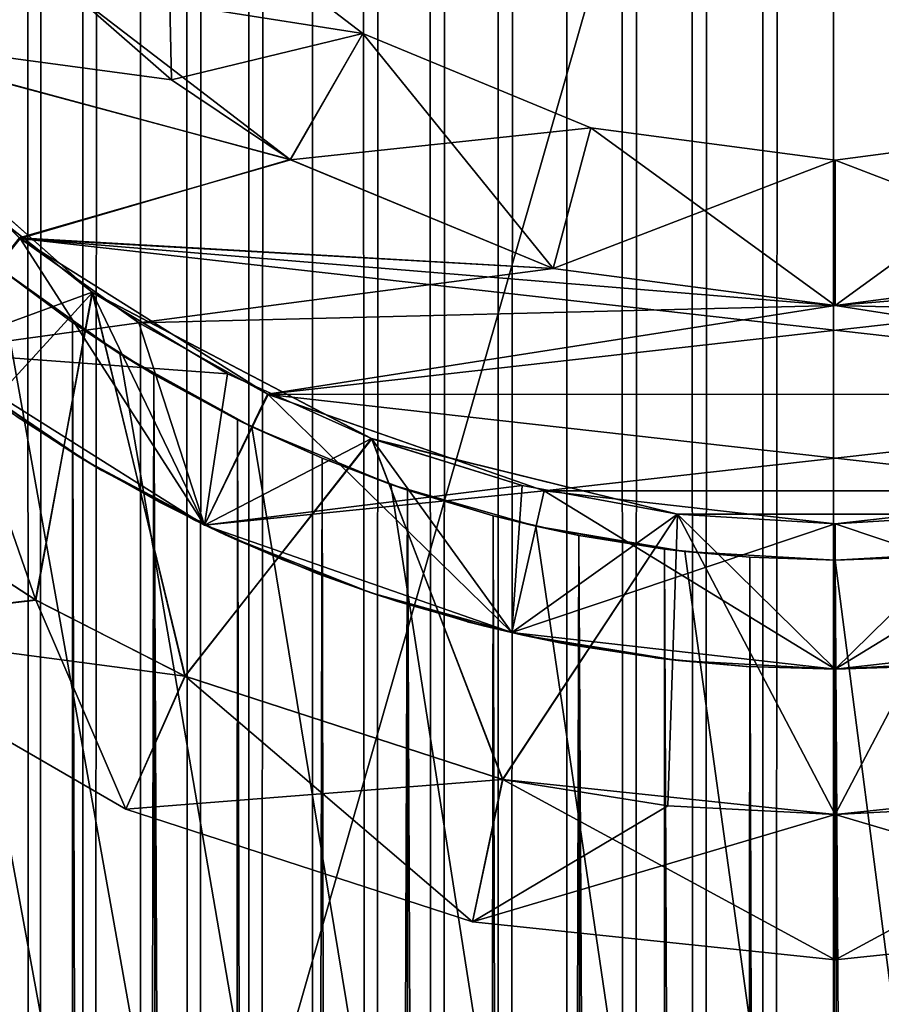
# Model space of a CAD drawing. Header units: millimetres. Extents: x -41 to 11, y -3 to 963.
# Tile 248 of 256: x -2.81 to 0.16, y 53.85 to 57.23. Entities that reach past the tile are written whole.
import ezdxf

# ---------------------------------------------------------------- set-up
doc = ezdxf.new("R2010")
doc.units = ezdxf.units.MM
doc.header["$LTSCALE"] = 65.185185
for name, color, linetype in [('33', 7, 'CONTINUOUS'), ('34', 7, 'CONTINUOUS'), ('3400', 7, 'CONTINUOUS'), ('3402', 7, 'CONTINUOUS'), ('3420', 7, 'CONTINUOUS'), ('3429', 7, 'CONTINUOUS'), ('3485', 7, 'CONTINUOUS'), ('3487', 7, 'CONTINUOUS'), ('3499', 7, 'CONTINUOUS'), ('3513', 7, 'CONTINUOUS'), ('3514', 7, 'CONTINUOUS'), ('3543', 7, 'CONTINUOUS'), ('3544', 7, 'CONTINUOUS'), ('3545', 7, 'CONTINUOUS'), ('37', 7, 'CONTINUOUS'), ('38', 7, 'CONTINUOUS'), ('39', 7, 'CONTINUOUS'), ('42', 7, 'CONTINUOUS'), ('43', 7, 'CONTINUOUS'), ('44', 7, 'CONTINUOUS'), ('48', 7, 'CONTINUOUS'), ('49', 7, 'CONTINUOUS'), ('51', 7, 'CONTINUOUS'), ('52', 7, 'CONTINUOUS'), ('53', 7, 'CONTINUOUS'), ('54', 7, 'CONTINUOUS'), ('55', 7, 'CONTINUOUS'), ('56', 7, 'CONTINUOUS'), ('57', 7, 'CONTINUOUS'), ('58', 7, 'CONTINUOUS'), ('60', 7, 'CONTINUOUS'), ('61', 7, 'CONTINUOUS'), ('64', 7, 'CONTINUOUS')]:
    doc.layers.add(name, color=color, linetype=linetype)

msp = doc.modelspace()

# ---------------------------------------------------------------- linework, layer by layer
at = {"layer": '33', "linetype": 'Continuous'}
for points in [[(-2.9742, 57.7161, -3.25), (-3.5198, 57.1963, -3.25), (-2.6504, 57.3471, -3.25), (-2.9742, 57.7161, -3.25)], [(-2.6504, 57.3471, -3.25), (-3.5198, 57.1963, -3.25), (-1.8736, 56.7516, -3.25), (-2.6504, 57.3471, -3.25)], [(-3.5198, 57.1963, -3.25), (-2.8076, 56.4833, -3.25), (-1.8736, 56.7516, -3.25), (-3.5198, 57.1963, -3.25)], [(-1.8736, 56.7516, -3.25), (-2.8076, 56.4833, -3.25), (-0.9704, 56.3778, -3.25), (-1.8736, 56.7516, -3.25)], [(-2.8076, 56.4833, -3.25), (-2.3955, 56.1906, -3.25), (-0.9704, 56.3778, -3.25), (-2.8076, 56.4833, -3.25)], [(-1.9527, 55.9458, -3.25), (2.8037, 56.4802, -3.25), (0, 56.25, -3.25), (-1.9527, 55.9458, -3.25)], [(1.9505, 55.9447, -3.25), (2.8037, 56.4802, -3.25), (-1.9527, 55.9458, -3.25), (1.9505, 55.9447, -3.25)], [(0, 56.25, -3.25), (2.8037, 56.4802, -3.25), (0.9706, 56.3778, -3.25), (0, 56.25, -3.25)], [(-0.9704, 56.3778, -3.25), (-2.3955, 56.1906, -3.25), (0, 56.25, -3.25), (-0.9704, 56.3778, -3.25)], [(-2.3955, 56.1906, -3.25), (-1.9527, 55.9458, -3.25), (0, 56.25, -3.25), (-2.3955, 56.1906, -3.25)], [(-1.0013, 55.6128, -3.25), (1.9505, 55.9447, -3.25), (-1.9527, 55.9458, -3.25), (-1.0013, 55.6128, -3.25)], [(1.0012, 55.6128, -3.25), (1.9505, 55.9447, -3.25), (-1.0013, 55.6128, -3.25), (1.0012, 55.6128, -3.25)], [(0, 55.5, -3.25), (1.0012, 55.6128, -3.25), (-1.0013, 55.6128, -3.25), (0, 55.5, -3.25)]]:
    msp.add_3dface(points, dxfattribs=at)
at = {"layer": '34', "linetype": 'Continuous'}
for points in [[(-2.2981, 57.7019, -3.75), (-2.6504, 57.3471, -3.25), (-1.625, 57.1854, -3.75), (-2.2981, 57.7019, -3.75)], [(-2.6504, 57.3471, -3.25), (-1.8736, 56.7516, -3.25), (-1.625, 57.1854, -3.75), (-2.6504, 57.3471, -3.25)], [(-1.625, 57.1854, -3.75), (-1.8736, 56.7516, -3.25), (-0.8412, 56.8607, -3.75), (-1.625, 57.1854, -3.75)], [(-1.8736, 56.7516, -3.25), (-0.9704, 56.3778, -3.25), (-0.8412, 56.8607, -3.75), (-1.8736, 56.7516, -3.25)], [(-0.9704, 56.3778, -3.25), (0, 56.25, -3.25), (-0.8412, 56.8607, -3.75), (-0.9704, 56.3778, -3.25)], [(-0.8412, 56.8607, -3.75), (0, 56.25, -3.25), (0, 56.75, -3.75), (-0.8412, 56.8607, -3.75)], [(0, 56.75, -3.75), (0.9706, 56.3778, -3.25), (0.8412, 56.8607, -3.75), (0, 56.75, -3.75)], [(0, 56.25, -3.25), (0.9706, 56.3778, -3.25), (0, 56.75, -3.75), (0, 56.25, -3.25)]]:
    msp.add_3dface(points, dxfattribs=at)
at = {"layer": '3400', "linetype": 'Continuous'}
for points in [[(9.125, 102.5, -93.5), (9.125, 17.5, -93.5), (-40.875, 102.5, -93.5), (9.125, 102.5, -93.5)], [(9.125, 17.5, -93.5), (-40.875, 17.5, -93.5), (-40.875, 102.5, -93.5), (9.125, 17.5, -93.5)]]:
    msp.add_3dface(points, dxfattribs=at)
at = {"layer": '3402', "linetype": 'Continuous'}
for points in [[(-40.875, 17.5, -8.5), (9.125, 102.5, -8.5), (-40.875, 102.5, -8.5), (-40.875, 17.5, -8.5)], [(9.125, 17.5, -8.5), (9.125, 102.5, -8.5), (-40.875, 17.5, -8.5), (9.125, 17.5, -8.5)]]:
    msp.add_3dface(points, dxfattribs=at)
at = {"layer": '3420', "linetype": 'Continuous'}
for points in [[(-11.275, 21, -12), (-11.275, 99, -12), (11.125, 21, -12), (-11.275, 21, -12)], [(-11.275, 99, -12), (11.125, 99, -12), (11.125, 21, -12), (-11.275, 99, -12)]]:
    msp.add_3dface(points, dxfattribs=at)
at = {"layer": '3429', "linetype": 'Continuous'}
for points in [[(-11.275, 21, -90), (11.125, 21, -90), (11.125, 99, -90), (-11.275, 21, -90)], [(-11.275, 99, -90), (-11.275, 21, -90), (11.125, 99, -90), (-11.275, 99, -90)]]:
    msp.add_3dface(points, dxfattribs=at)
at = {"layer": '3485', "linetype": 'Continuous'}
for points in [[(-2.7546, 1, 2.9004), (-2.9189, 1, 2.735), (-2.8929, 336.3915, 2.7624), (-2.7546, 1, 2.9004)], [(-2.6248, 336.192, 3.0184), (-2.7546, 1, 2.9004), (-2.8929, 336.3915, 2.7624), (-2.6248, 336.192, 3.0184)], [(-2.581, 1, 3.0559), (-2.7546, 1, 2.9004), (-2.6248, 336.192, 3.0184), (-2.581, 1, 3.0559)], [(-2.3447, 336.0134, 3.2407), (-2.581, 1, 3.0559), (-2.6248, 336.192, 3.0184), (-2.3447, 336.0134, 3.2407)], [(-2.3986, 1, 3.2011), (-2.581, 1, 3.0559), (-2.3447, 336.0134, 3.2407), (-2.3986, 1, 3.2011)], [(-2.208, 1, 3.3354), (-2.3986, 1, 3.2011), (-2.3447, 336.0134, 3.2407), (-2.208, 1, 3.3354)], [(-2.0573, 335.8578, 3.4304), (-2.208, 1, 3.3354), (-2.3447, 336.0134, 3.2407), (-2.0573, 335.8578, 3.4304)], [(-2.01, 1, 3.4583), (-2.208, 1, 3.3354), (-2.0573, 335.8578, 3.4304), (-2.01, 1, 3.4583)], [(-1.7656, 335.7253, 3.5892), (-2.01, 1, 3.4583), (-2.0573, 335.8578, 3.4304), (-1.7656, 335.7253, 3.5892)], [(-1.8051, 1, 3.5695), (-2.01, 1, 3.4583), (-1.7656, 335.7253, 3.5892), (-1.8051, 1, 3.5695)], [(-1.5941, 1, 3.6686), (-1.8051, 1, 3.5695), (-1.7656, 335.7253, 3.5892), (-1.5941, 1, 3.6686)], [(-1.4718, 335.6154, 3.7194), (-1.5941, 1, 3.6686), (-1.7656, 335.7253, 3.5892), (-1.4718, 335.6154, 3.7194)], [(-1.3777, 1, 3.7553), (-1.5941, 1, 3.6686), (-1.4718, 335.6154, 3.7194), (-1.3777, 1, 3.7553)], [(-1.1771, 335.5273, 3.8229), (-1.3777, 1, 3.7553), (-1.4718, 335.6154, 3.7194), (-1.1771, 335.5273, 3.8229)], [(-1.1566, 1, 3.8291), (-1.3777, 1, 3.7553), (-1.1771, 335.5273, 3.8229), (-1.1566, 1, 3.8291)], [(-0.8823, 335.4599, 3.9015), (-1.1566, 1, 3.8291), (-1.1771, 335.5273, 3.8229), (-0.8823, 335.4599, 3.9015)], [(-0.9316, 1, 3.89), (-1.1566, 1, 3.8291), (-0.8823, 335.4599, 3.9015), (-0.9316, 1, 3.89)], [(-0.7034, 1, 3.9377), (-0.9316, 1, 3.89), (-0.8823, 335.4599, 3.9015), (-0.7034, 1, 3.9377)], [(-0.5879, 335.4125, 3.9566), (-0.7034, 1, 3.9377), (-0.8823, 335.4599, 3.9015), (-0.5879, 335.4125, 3.9566)], [(-0.4729, 1, 3.972), (-0.7034, 1, 3.9377), (-0.5879, 335.4125, 3.9566), (-0.4729, 1, 3.972)], [(-0.2938, 335.3843, 3.9892), (-0.4729, 1, 3.972), (-0.5879, 335.4125, 3.9566), (-0.2938, 335.3843, 3.9892)], [(-0.2407, 1, 3.9928), (-0.4729, 1, 3.972), (-0.2938, 335.3843, 3.9892), (-0.2407, 1, 3.9928)], [(0, 335.375, 4), (-0.2407, 1, 3.9928), (-0.2938, 335.3843, 3.9892), (0, 335.375, 4)], [(-0.0077, 1, 4), (-0.2407, 1, 3.9928), (0, 335.375, 4), (-0.0077, 1, 4)], [(0.2253, 1, 3.9936), (-0.0077, 1, 4), (0, 335.375, 4), (0.2253, 1, 3.9936)], [(0.3535, 335.3885, 3.9844), (0.2253, 1, 3.9936), (0, 335.375, 4), (0.3535, 335.3885, 3.9844)], [(-2.796, 1, -2.8604), (-2.8921, 56.3908, -2.7633), (-2.9542, 1, -2.6968), (-2.796, 1, -2.8604)], [(-2.6288, 1, -3.0149), (-2.8921, 56.3908, -2.7633), (-2.796, 1, -2.8604), (-2.6288, 1, -3.0149)], [(-2.6241, 56.1915, -3.019), (-2.8921, 56.3908, -2.7633), (-2.6288, 1, -3.0149), (-2.6241, 56.1915, -3.019)], [(-2.4531, 1, -3.1595), (-2.6241, 56.1915, -3.019), (-2.6288, 1, -3.0149), (-2.4531, 1, -3.1595)], [(-2.3442, 56.0131, -3.2411), (-2.6241, 56.1915, -3.019), (-2.4531, 1, -3.1595), (-2.3442, 56.0131, -3.2411)], [(-2.2694, 1, -3.2939), (-2.3442, 56.0131, -3.2411), (-2.4531, 1, -3.1595), (-2.2694, 1, -3.2939)], [(-2.0569, 55.8576, -3.4306), (-2.3442, 56.0131, -3.2411), (-2.0783, 1, -3.4177), (-2.0569, 55.8576, -3.4306)], [(-2.0783, 1, -3.4177), (-2.3442, 56.0131, -3.2411), (-2.2694, 1, -3.2939), (-2.0783, 1, -3.4177)], [(-1.8806, 1, -3.5304), (-2.0569, 55.8576, -3.4306), (-2.0783, 1, -3.4177), (-1.8806, 1, -3.5304)], [(-1.7653, 55.7252, -3.5894), (-2.0569, 55.8576, -3.4306), (-1.8806, 1, -3.5304), (-1.7653, 55.7252, -3.5894)], [(-1.6767, 1, -3.6316), (-1.7653, 55.7252, -3.5894), (-1.8806, 1, -3.5304), (-1.6767, 1, -3.6316)], [(-1.4715, 55.6153, -3.7195), (-1.7653, 55.7252, -3.5894), (-1.6767, 1, -3.6316), (-1.4715, 55.6153, -3.7195)], [(-1.4674, 1, -3.7211), (-1.4715, 55.6153, -3.7195), (-1.6767, 1, -3.6316), (-1.4674, 1, -3.7211)], [(-1.2534, 1, -3.7986), (-1.4715, 55.6153, -3.7195), (-1.4674, 1, -3.7211), (-1.2534, 1, -3.7986)], [(-1.1769, 55.5272, -3.823), (-1.4715, 55.6153, -3.7195), (-1.2534, 1, -3.7986), (-1.1769, 55.5272, -3.823)], [(-1.0353, 1, -3.8637), (-1.1769, 55.5272, -3.823), (-1.2534, 1, -3.7986), (-1.0353, 1, -3.8637)], [(-0.8821, 55.4599, -3.9015), (-1.1769, 55.5272, -3.823), (-1.0353, 1, -3.8637), (-0.8821, 55.4599, -3.9015)], [(-0.8138, 1, -3.9163), (-0.8821, 55.4599, -3.9015), (-1.0353, 1, -3.8637), (-0.8138, 1, -3.9163)], [(-0.5877, 55.4125, -3.9566), (-0.8821, 55.4599, -3.9015), (-0.5897, 1, -3.9563), (-0.5877, 55.4125, -3.9566)], [(-0.5897, 1, -3.9563), (-0.8821, 55.4599, -3.9015), (-0.8138, 1, -3.9163), (-0.5897, 1, -3.9563)], [(-0.3637, 1, -3.9834), (-0.5877, 55.4125, -3.9566), (-0.5897, 1, -3.9563), (-0.3637, 1, -3.9834)], [(-0.2937, 55.3843, -3.9892), (-0.5877, 55.4125, -3.9566), (-0.3637, 1, -3.9834), (-0.2937, 55.3843, -3.9892)], [(-0.1366, 1, -3.9977), (-0.2937, 55.3843, -3.9892), (-0.3637, 1, -3.9834), (-0.1366, 1, -3.9977)], [(0, 55.375, -4), (-0.2937, 55.3843, -3.9892), (-0.1366, 1, -3.9977), (0, 55.375, -4)], [(0.0911, 1, -3.999), (0, 55.375, -4), (-0.1366, 1, -3.9977), (0.0911, 1, -3.999)], [(0.3232, 55.3863, -3.9869), (0, 55.375, -4), (0.3184, 1, -3.9873), (0.3232, 55.3863, -3.9869)], [(0.3184, 1, -3.9873), (0, 55.375, -4), (0.0911, 1, -3.999), (0.3184, 1, -3.9873)]]:
    msp.add_3dface(points, dxfattribs=at)
at = {"layer": '3487', "linetype": 'Continuous'}
for points in [[(4.5962, 339.485, 8), (-7, 1, 8), (4.625, 340.0023, 8), (4.5962, 339.485, 8)], [(-7, 1, 8), (7, 1, 8), (4.625, 340.0023, 8), (-7, 1, 8)], [(4.5097, 338.9738, 8), (-7, 1, 8), (4.5962, 339.485, 8), (4.5097, 338.9738, 8)], [(4.3663, 338.4749, 8), (-7, 1, 8), (4.5097, 338.9738, 8), (4.3663, 338.4749, 8)], [(4.1676, 337.9947, 8), (-7, 1, 8), (4.3663, 338.4749, 8), (4.1676, 337.9947, 8)], [(3.9164, 337.5399, 8), (-7, 1, 8), (4.1676, 337.9947, 8), (3.9164, 337.5399, 8)], [(3.6166, 337.1171, 8), (-7, 1, 8), (3.9164, 337.5399, 8), (3.6166, 337.1171, 8)], [(3.2717, 336.731, 8), (-7, 1, 8), (3.6166, 337.1171, 8), (3.2717, 336.731, 8)], [(2.8846, 336.3848, 8), (-7, 1, 8), (3.2717, 336.731, 8), (2.8846, 336.3848, 8)], [(-2.886, 336.3859, 8), (-7, 1, 8), (-2.4626, 336.0852, 8), (-2.886, 336.3859, 8)], [(2.4611, 336.0842, 8), (-7, 1, 8), (2.8846, 336.3848, 8), (2.4611, 336.0842, 8)], [(-2.4626, 336.0852, 8), (-7, 1, 8), (-2.0084, 335.8338, 8), (-2.4626, 336.0852, 8)], [(2.0067, 335.833, 8), (-7, 1, 8), (2.4611, 336.0842, 8), (2.0067, 335.833, 8)], [(-2.0084, 335.8338, 8), (-7, 1, 8), (-1.5304, 335.6356, 8), (-2.0084, 335.8338, 8)], [(1.5284, 335.6349, 8), (-7, 1, 8), (2.0067, 335.833, 8), (1.5284, 335.6349, 8)], [(-1.5304, 335.6356, 8), (-7, 1, 8), (-1.0319, 335.4916, 8), (-1.5304, 335.6356, 8)], [(1.0298, 335.4911, 8), (-7, 1, 8), (1.5284, 335.6349, 8), (1.0298, 335.4911, 8)], [(-1.0319, 335.4916, 8), (-7, 1, 8), (-0.5195, 335.4043, 8), (-1.0319, 335.4916, 8)], [(0.518, 335.4041, 8), (-7, 1, 8), (1.0298, 335.4911, 8), (0.518, 335.4041, 8)], [(-7, 1, 8), (0, 335.375, 8), (-0.5195, 335.4043, 8), (-7, 1, 8)], [(0, 335.375, 8), (-7, 1, 8), (0.518, 335.4041, 8), (0, 335.375, 8)]]:
    msp.add_3dface(points, dxfattribs=at)
at = {"layer": '3499', "linetype": 'Continuous'}
for points in [[(-7, 480, -8), (7, 1, -8), (4.625, 59.9977, -8), (-7, 480, -8)], [(7, 480, -8), (7, 1, -8), (-7, 480, -8), (7, 480, -8)], [(7, 1, -8), (-7, 1, -8), (-4.5097, 58.9738, -8), (7, 1, -8)], [(-4.3663, 58.4749, -8), (7, 1, -8), (-4.5097, 58.9738, -8), (-4.3663, 58.4749, -8)], [(-4.1676, 57.9947, -8), (7, 1, -8), (-4.3663, 58.4749, -8), (-4.1676, 57.9947, -8)], [(-3.9164, 57.5399, -8), (7, 1, -8), (-4.1676, 57.9947, -8), (-3.9164, 57.5399, -8)], [(-3.6166, 57.1171, -8), (7, 1, -8), (-3.9164, 57.5399, -8), (-3.6166, 57.1171, -8)], [(-3.2717, 56.731, -8), (7, 1, -8), (-3.6166, 57.1171, -8), (-3.2717, 56.731, -8)], [(-2.8846, 56.3848, -8), (7, 1, -8), (-3.2717, 56.731, -8), (-2.8846, 56.3848, -8)], [(-2.4611, 56.0842, -8), (7, 1, -8), (-2.8846, 56.3848, -8), (-2.4611, 56.0842, -8)], [(-2.0067, 55.833, -8), (7, 1, -8), (-2.4611, 56.0842, -8), (-2.0067, 55.833, -8)], [(-1.5284, 55.6349, -8), (7, 1, -8), (-2.0067, 55.833, -8), (-1.5284, 55.6349, -8)], [(-1.0298, 55.4911, -8), (7, 1, -8), (-1.5284, 55.6349, -8), (-1.0298, 55.4911, -8)], [(-0.518, 55.4041, -8), (7, 1, -8), (-1.0298, 55.4911, -8), (-0.518, 55.4041, -8)], [(0, 55.375, -8), (7, 1, -8), (-0.518, 55.4041, -8), (0, 55.375, -8)], [(0.5195, 55.4043, -8), (7, 1, -8), (0, 55.375, -8), (0.5195, 55.4043, -8)]]:
    msp.add_3dface(points, dxfattribs=at)
at = {"layer": '3513', "linetype": 'Continuous'}
for points in [[(0.3232, 55.3863, -3.9869), (0.5195, 55.4043, -8), (0, 55.375, -8), (0.3232, 55.3863, -3.9869)], [(0, 55.375, -4), (0.3232, 55.3863, -3.9869), (0, 55.375, -8), (0, 55.375, -4)]]:
    msp.add_3dface(points, dxfattribs=at)
at = {"layer": '3514', "linetype": 'Continuous'}
for points in [[(-2.8921, 56.3908, -2.7633), (-2.6241, 56.1915, -3.019), (-2.8846, 56.3848, -8), (-2.8921, 56.3908, -2.7633)], [(-2.6241, 56.1915, -3.019), (-2.4611, 56.0842, -8), (-2.8846, 56.3848, -8), (-2.6241, 56.1915, -3.019)], [(-2.6241, 56.1915, -3.019), (-2.3442, 56.0131, -3.2411), (-2.4611, 56.0842, -8), (-2.6241, 56.1915, -3.019)], [(-2.0569, 55.8576, -3.4306), (-2.0067, 55.833, -8), (-2.4611, 56.0842, -8), (-2.0569, 55.8576, -3.4306)], [(-2.3442, 56.0131, -3.2411), (-2.0569, 55.8576, -3.4306), (-2.4611, 56.0842, -8), (-2.3442, 56.0131, -3.2411)], [(-2.0569, 55.8576, -3.4306), (-1.7653, 55.7252, -3.5894), (-2.0067, 55.833, -8), (-2.0569, 55.8576, -3.4306)], [(-1.7653, 55.7252, -3.5894), (-1.5284, 55.6349, -8), (-2.0067, 55.833, -8), (-1.7653, 55.7252, -3.5894)], [(-1.7653, 55.7252, -3.5894), (-1.4715, 55.6153, -3.7195), (-1.5284, 55.6349, -8), (-1.7653, 55.7252, -3.5894)], [(-1.1769, 55.5272, -3.823), (-1.0298, 55.4911, -8), (-1.5284, 55.6349, -8), (-1.1769, 55.5272, -3.823)], [(-1.4715, 55.6153, -3.7195), (-1.1769, 55.5272, -3.823), (-1.5284, 55.6349, -8), (-1.4715, 55.6153, -3.7195)], [(-1.1769, 55.5272, -3.823), (-0.8821, 55.4599, -3.9015), (-1.0298, 55.4911, -8), (-1.1769, 55.5272, -3.823)], [(-0.5877, 55.4125, -3.9566), (-0.518, 55.4041, -8), (-1.0298, 55.4911, -8), (-0.5877, 55.4125, -3.9566)], [(-0.8821, 55.4599, -3.9015), (-0.5877, 55.4125, -3.9566), (-1.0298, 55.4911, -8), (-0.8821, 55.4599, -3.9015)], [(-0.5877, 55.4125, -3.9566), (-0.2937, 55.3843, -3.9892), (-0.518, 55.4041, -8), (-0.5877, 55.4125, -3.9566)], [(-0.2937, 55.3843, -3.9892), (0, 55.375, -4), (-0.518, 55.4041, -8), (-0.2937, 55.3843, -3.9892)], [(0, 55.375, -4), (0, 55.375, -8), (-0.518, 55.4041, -8), (0, 55.375, -4)]]:
    msp.add_3dface(points, dxfattribs=at)
at = {"layer": '3543', "linetype": 'Continuous'}
for points in [[(0, 55, 4), (0.5406, 55.0293, 8), (0.3538, 55.0125, 3.9843), (0, 55, 4)], [(0, 55, 8), (0.5406, 55.0293, 8), (0, 55, 4), (0, 55, 8)]]:
    msp.add_3dface(points, dxfattribs=at)
at = {"layer": '3544', "linetype": 'Continuous'}
for points in [[(0, 55, -8), (0.3213, 55.0103, -3.9874), (0.5406, 55.0293, -8), (0, 55, -8)], [(0, 55, -8), (0, 55, -4), (0.3213, 55.0103, -3.9874), (0, 55, -8)]]:
    msp.add_3dface(points, dxfattribs=at)
at = {"layer": '3545', "linetype": 'Continuous'}
for points in [[(-2.5778, 55.7157, 8), (-2.8178, 55.8696, 2.8388), (-3.0259, 56.0195, 8), (-2.5778, 55.7157, 8)], [(-3.0259, 56.0195, -8), (-2.6067, 55.7333, -3.0339), (-2.5778, 55.7157, -8), (-3.0259, 56.0195, -8)], [(-2.8665, 55.9033, -2.7903), (-2.6067, 55.7333, -3.0339), (-3.0259, 56.0195, -8), (-2.8665, 55.9033, -2.7903)], [(-2.5233, 55.6834, 3.1036), (-2.8178, 55.8696, 2.8388), (-2.5778, 55.7157, 8), (-2.5233, 55.6834, 3.1036)], [(-2.6067, 55.7333, -3.0339), (-2.3252, 55.5736, -3.2545), (-2.5778, 55.7157, -8), (-2.6067, 55.7333, -3.0339)], [(-2.0994, 55.4621, 8), (-2.5233, 55.6834, 3.1036), (-2.5778, 55.7157, 8), (-2.0994, 55.4621, 8)], [(-2.5778, 55.7157, -8), (-2.3252, 55.5736, -3.2545), (-2.0994, 55.4621, -8), (-2.5778, 55.7157, -8)], [(-2.2112, 55.5155, 3.3328), (-2.5233, 55.6834, 3.1036), (-2.0994, 55.4621, 8), (-2.2112, 55.5155, 3.3328)], [(-2.3252, 55.5736, -3.2545), (-2.0496, 55.4394, -3.435), (-2.0994, 55.4621, -8), (-2.3252, 55.5736, -3.2545)], [(-1.9004, 55.3752, 3.5202), (-2.2112, 55.5155, 3.3328), (-2.0994, 55.4621, 8), (-1.9004, 55.3752, 3.5202)], [(-2.0994, 55.4621, -8), (-1.7801, 55.3276, -3.5825), (-1.5965, 55.2617, -8), (-2.0994, 55.4621, -8)], [(-2.0496, 55.4394, -3.435), (-1.7801, 55.3276, -3.5825), (-2.0994, 55.4621, -8), (-2.0496, 55.4394, -3.435)], [(-1.5965, 55.2617, 8), (-1.9004, 55.3752, 3.5202), (-2.0994, 55.4621, 8), (-1.5965, 55.2617, 8)], [(-1.5902, 55.2596, 3.6703), (-1.9004, 55.3752, 3.5202), (-1.5965, 55.2617, 8), (-1.5902, 55.2596, 3.6703)], [(-1.7801, 55.3276, -3.5825), (-1.5065, 55.2323, -3.7053), (-1.5965, 55.2617, -8), (-1.7801, 55.3276, -3.5825)], [(-1.5965, 55.2617, -8), (-1.2118, 55.1491, -3.812), (-1.0749, 55.1169, -8), (-1.5965, 55.2617, -8)], [(-1.5065, 55.2323, -3.7053), (-1.2118, 55.1491, -3.812), (-1.5965, 55.2617, -8), (-1.5065, 55.2323, -3.7053)], [(-1.0749, 55.1169, 8), (-1.5902, 55.2596, 3.6703), (-1.5965, 55.2617, 8), (-1.0749, 55.1169, 8)], [(-1.2661, 55.1629, 3.7943), (-1.5902, 55.2596, 3.6703), (-1.0749, 55.1169, 8), (-1.2661, 55.1629, 3.7943)], [(-0.9419, 55.0895, 3.8874), (-1.2661, 55.1629, 3.7943), (-1.0749, 55.1169, 8), (-0.9419, 55.0895, 3.8874)], [(-1.2118, 55.1491, -3.812), (-0.9109, 55.0837, -3.8949), (-1.0749, 55.1169, -8), (-1.2118, 55.1491, -3.812)], [(-1.0749, 55.1169, -8), (-0.6072, 55.037, -3.9536), (-0.5406, 55.0293, -8), (-1.0749, 55.1169, -8)], [(-0.9109, 55.0837, -3.8949), (-0.6072, 55.037, -3.9536), (-1.0749, 55.1169, -8), (-0.9109, 55.0837, -3.8949)], [(-0.5406, 55.0293, 8), (-0.9419, 55.0895, 3.8874), (-1.0749, 55.1169, 8), (-0.5406, 55.0293, 8)], [(-0.6212, 55.0387, 3.9515), (-0.9419, 55.0895, 3.8874), (-0.5406, 55.0293, 8), (-0.6212, 55.0387, 3.9515)], [(-0.3066, 55.0094, 3.9884), (-0.6212, 55.0387, 3.9515), (-0.5406, 55.0293, 8), (-0.3066, 55.0094, 3.9884)], [(-0.6072, 55.037, -3.9536), (-0.303, 55.0092, -3.9886), (-0.5406, 55.0293, -8), (-0.6072, 55.037, -3.9536)], [(-0.5406, 55.0293, -8), (0, 55, -4), (0, 55, -8), (-0.5406, 55.0293, -8)], [(-0.303, 55.0092, -3.9886), (0, 55, -4), (-0.5406, 55.0293, -8), (-0.303, 55.0092, -3.9886)], [(0, 55, 8), (-0.3066, 55.0094, 3.9884), (-0.5406, 55.0293, 8), (0, 55, 8)], [(0, 55, 8), (0, 55, 4), (-0.3066, 55.0094, 3.9884), (0, 55, 8)]]:
    msp.add_3dface(points, dxfattribs=at)
at = {"layer": '37', "linetype": 'Continuous'}
for points in [[(-2.2981, 57.7019, -22.75), (-2.2981, 57.7019, -3.75), (-1.625, 57.1854, -3.75), (-2.2981, 57.7019, -22.75)], [(-1.625, 57.1854, -22.75), (-2.2981, 57.7019, -22.75), (-1.625, 57.1854, -3.75), (-1.625, 57.1854, -22.75)], [(-0.8412, 56.8607, -22.75), (-1.625, 57.1854, -22.75), (-0.8412, 56.8607, -3.75), (-0.8412, 56.8607, -22.75)], [(-1.625, 57.1854, -22.75), (-1.625, 57.1854, -3.75), (-0.8412, 56.8607, -3.75), (-1.625, 57.1854, -22.75)], [(0, 56.75, -22.75), (-0.8412, 56.8607, -22.75), (0, 56.75, -3.75), (0, 56.75, -22.75)], [(-0.8412, 56.8607, -22.75), (-0.8412, 56.8607, -3.75), (0, 56.75, -3.75), (-0.8412, 56.8607, -22.75)], [(0.8412, 56.8607, -22.75), (0, 56.75, -22.75), (0.8412, 56.8607, -3.75), (0.8412, 56.8607, -22.75)], [(0, 56.75, -22.75), (0, 56.75, -3.75), (0.8412, 56.8607, -3.75), (0, 56.75, -22.75)]]:
    msp.add_3dface(points, dxfattribs=at)
at = {"layer": '38', "linetype": 'Continuous'}
for points in [[(-2.2839, 57.0258, -23.25), (-2.6529, 57.3496, -23.25), (-2.2981, 57.7019, -22.75), (-2.2839, 57.0258, -23.25)], [(-1.625, 57.1854, -22.75), (-2.2839, 57.0258, -23.25), (-2.2981, 57.7019, -22.75), (-1.625, 57.1854, -22.75)], [(-1.8755, 56.7527, -23.25), (-2.2839, 57.0258, -23.25), (-1.625, 57.1854, -22.75), (-1.8755, 56.7527, -23.25)], [(-0.9706, 56.3778, -23.25), (-1.8755, 56.7527, -23.25), (-1.625, 57.1854, -22.75), (-0.9706, 56.3778, -23.25)], [(-0.8412, 56.8607, -22.75), (-0.9706, 56.3778, -23.25), (-1.625, 57.1854, -22.75), (-0.8412, 56.8607, -22.75)], [(0, 56.75, -22.75), (-0.9706, 56.3778, -23.25), (-0.8412, 56.8607, -22.75), (0, 56.75, -22.75)], [(0.9704, 56.3778, -23.25), (0, 56.25, -23.25), (0.8412, 56.8607, -22.75), (0.9704, 56.3778, -23.25)], [(0.8412, 56.8607, -22.75), (0, 56.25, -23.25), (0, 56.75, -22.75), (0.8412, 56.8607, -22.75)], [(0, 56.25, -23.25), (-0.9706, 56.3778, -23.25), (0, 56.75, -22.75), (0, 56.25, -23.25)]]:
    msp.add_3dface(points, dxfattribs=at)
at = {"layer": '39', "linetype": 'Continuous'}
for points in [[(-3.5167, 57.1924, -23.25), (-3.8094, 57.6045, -23.25), (-2.6529, 57.3496, -23.25), (-3.5167, 57.1924, -23.25)], [(-2.2839, 57.0258, -23.25), (-3.5167, 57.1924, -23.25), (-2.6529, 57.3496, -23.25), (-2.2839, 57.0258, -23.25)], [(-2.8037, 56.4802, -23.25), (-3.5167, 57.1924, -23.25), (-1.8755, 56.7527, -23.25), (-2.8037, 56.4802, -23.25)], [(-1.8755, 56.7527, -23.25), (-3.5167, 57.1924, -23.25), (-2.2839, 57.0258, -23.25), (-1.8755, 56.7527, -23.25)], [(-0.9706, 56.3778, -23.25), (-2.8037, 56.4802, -23.25), (-1.8755, 56.7527, -23.25), (-0.9706, 56.3778, -23.25)], [(0, 56.25, -23.25), (-2.8037, 56.4802, -23.25), (-0.9706, 56.3778, -23.25), (0, 56.25, -23.25)], [(-1.9505, 55.9447, -23.25), (-2.8037, 56.4802, -23.25), (1.9527, 55.9458, -23.25), (-1.9505, 55.9447, -23.25)], [(1.9527, 55.9458, -23.25), (-2.8037, 56.4802, -23.25), (0, 56.25, -23.25), (1.9527, 55.9458, -23.25)], [(0.9704, 56.3778, -23.25), (2.3955, 56.1906, -23.25), (0, 56.25, -23.25), (0.9704, 56.3778, -23.25)], [(2.3955, 56.1906, -23.25), (1.9527, 55.9458, -23.25), (0, 56.25, -23.25), (2.3955, 56.1906, -23.25)], [(1.0013, 55.6128, -23.25), (-1.9505, 55.9447, -23.25), (1.9527, 55.9458, -23.25), (1.0013, 55.6128, -23.25)], [(-1.0012, 55.6128, -23.25), (-1.9505, 55.9447, -23.25), (1.0013, 55.6128, -23.25), (-1.0012, 55.6128, -23.25)], [(0, 55.5, -23.25), (-1.0012, 55.6128, -23.25), (1.0013, 55.6128, -23.25), (0, 55.5, -23.25)]]:
    msp.add_3dface(points, dxfattribs=at)
at = {"layer": '42', "linetype": 'Continuous'}
for points in [[(-3.5167, 57.1924, -23.25), (-2.8037, 56.4802, -23.25), (-3.1174, 56.0908, -22.75), (-3.5167, 57.1924, -23.25)], [(-3.1174, 56.0908, -22.75), (-2.8037, 56.4802, -23.25), (-2.1694, 55.4952, -22.75), (-3.1174, 56.0908, -22.75)], [(-2.8037, 56.4802, -23.25), (-1.9505, 55.9447, -23.25), (-2.1694, 55.4952, -22.75), (-2.8037, 56.4802, -23.25)], [(-2.1694, 55.4952, -22.75), (-1.9505, 55.9447, -23.25), (-1.1126, 55.1254, -22.75), (-2.1694, 55.4952, -22.75)], [(-1.9505, 55.9447, -23.25), (-1.0012, 55.6128, -23.25), (-1.1126, 55.1254, -22.75), (-1.9505, 55.9447, -23.25)], [(-1.0012, 55.6128, -23.25), (0, 55.5, -23.25), (-1.1126, 55.1254, -22.75), (-1.0012, 55.6128, -23.25)], [(0, 55.5, -23.25), (1.0013, 55.6128, -23.25), (0, 55, -22.75), (0, 55.5, -23.25)], [(0, 55, -22.75), (1.0013, 55.6128, -23.25), (1.1126, 55.1254, -22.75), (0, 55, -22.75)], [(-1.1126, 55.1254, -22.75), (0, 55.5, -23.25), (0, 55, -22.75), (-1.1126, 55.1254, -22.75)]]:
    msp.add_3dface(points, dxfattribs=at)
at = {"layer": '43', "linetype": 'Continuous'}
for points in [[(-3.1174, 56.0908, -12.25), (-2.1694, 55.4952, -22.75), (-2.1694, 55.4952, -12.25), (-3.1174, 56.0908, -12.25)], [(-3.1174, 56.0908, -22.75), (-2.1694, 55.4952, -22.75), (-3.1174, 56.0908, -12.25), (-3.1174, 56.0908, -22.75)], [(-2.1694, 55.4952, -12.25), (-1.1126, 55.1254, -22.75), (-1.1126, 55.1254, -12.25), (-2.1694, 55.4952, -12.25)], [(-2.1694, 55.4952, -22.75), (-1.1126, 55.1254, -22.75), (-2.1694, 55.4952, -12.25), (-2.1694, 55.4952, -22.75)], [(-1.1126, 55.1254, -12.25), (0, 55, -22.75), (0, 55, -12.25), (-1.1126, 55.1254, -12.25)], [(-1.1126, 55.1254, -22.75), (0, 55, -22.75), (-1.1126, 55.1254, -12.25), (-1.1126, 55.1254, -22.75)], [(0, 55, -12.25), (1.1126, 55.1254, -22.75), (1.1126, 55.1254, -12.25), (0, 55, -12.25)], [(0, 55, -22.75), (1.1126, 55.1254, -22.75), (0, 55, -12.25), (0, 55, -22.75)]]:
    msp.add_3dface(points, dxfattribs=at)
at = {"layer": '44', "linetype": 'Continuous'}
for points in [[(-2.1694, 55.4952, -3.75), (-3.1174, 56.0908, -3.75), (-2.1694, 55.4952, -6.75), (-2.1694, 55.4952, -3.75)], [(-2.1694, 55.4952, -6.75), (-3.1174, 56.0908, -3.75), (-3.1174, 56.0908, -6.75), (-2.1694, 55.4952, -6.75)], [(-1.1126, 55.1254, -3.75), (-2.1694, 55.4952, -3.75), (-1.1126, 55.1254, -6.75), (-1.1126, 55.1254, -3.75)], [(-1.1126, 55.1254, -6.75), (-2.1694, 55.4952, -3.75), (-2.1694, 55.4952, -6.75), (-1.1126, 55.1254, -6.75)], [(0, 55, -6.75), (-1.1126, 55.1254, -3.75), (-1.1126, 55.1254, -6.75), (0, 55, -6.75)], [(0, 55, -3.75), (-1.1126, 55.1254, -3.75), (0, 55, -6.75), (0, 55, -3.75)], [(1.1126, 55.1254, -6.75), (0, 55, -3.75), (0, 55, -6.75), (1.1126, 55.1254, -6.75)], [(1.1126, 55.1254, -3.75), (0, 55, -3.75), (1.1126, 55.1254, -6.75), (1.1126, 55.1254, -3.75)]]:
    msp.add_3dface(points, dxfattribs=at)
at = {"layer": '48', "linetype": 'Continuous'}
for points in [[(-2.5563, 56.2966, -11.75), (-2.9841, 56.6317, -11.75), (-3.1174, 56.0908, -12.25), (-2.5563, 56.2966, -11.75)], [(-2.5563, 56.2966, -11.75), (-3.1174, 56.0908, -12.25), (-2.1694, 55.4952, -12.25), (-2.5563, 56.2966, -11.75)], [(-2.0913, 56.0154, -11.75), (-2.5563, 56.2966, -11.75), (-2.1694, 55.4952, -12.25), (-2.0913, 56.0154, -11.75)], [(-1.5957, 55.7924, -11.75), (-2.0913, 56.0154, -11.75), (-2.1694, 55.4952, -12.25), (-1.5957, 55.7924, -11.75)], [(-1.5957, 55.7924, -11.75), (-2.1694, 55.4952, -12.25), (-1.1126, 55.1254, -12.25), (-1.5957, 55.7924, -11.75)], [(-1.0769, 55.6308, -11.75), (-1.5957, 55.7924, -11.75), (-1.1126, 55.1254, -12.25), (-1.0769, 55.6308, -11.75)], [(-0.5424, 55.5328, -11.75), (-1.0769, 55.6308, -11.75), (-1.1126, 55.1254, -12.25), (-0.5424, 55.5328, -11.75)], [(-0.5424, 55.5328, -11.75), (-1.1126, 55.1254, -12.25), (0, 55, -12.25), (-0.5424, 55.5328, -11.75)], [(0, 55.5, -11.75), (-0.5424, 55.5328, -11.75), (0, 55, -12.25), (0, 55.5, -11.75)], [(0.5424, 55.5328, -11.75), (0, 55.5, -11.75), (1.1126, 55.1254, -12.25), (0.5424, 55.5328, -11.75)], [(0, 55.5, -11.75), (0, 55, -12.25), (1.1126, 55.1254, -12.25), (0, 55.5, -11.75)]]:
    msp.add_3dface(points, dxfattribs=at)
at = {"layer": '49', "linetype": 'Continuous'}
for points in [[(-2.5563, 56.2966, -11.75), (-3.3669, 57.0144, -11), (-2.9841, 56.6317, -11.75), (-2.5563, 56.2966, -11.75)], [(-2.5548, 56.2955, -11), (-3.3669, 57.0144, -11), (-2.5563, 56.2966, -11.75), (-2.5548, 56.2955, -11)], [(-2.0913, 56.0154, -11.75), (-2.5548, 56.2955, -11), (-2.5563, 56.2966, -11.75), (-2.0913, 56.0154, -11.75)], [(-1.5957, 55.7924, -11.75), (-2.5548, 56.2955, -11), (-2.0913, 56.0154, -11.75), (-1.5957, 55.7924, -11.75)], [(-1.5947, 55.792, -11), (-2.5548, 56.2955, -11), (-1.5957, 55.7924, -11.75), (-1.5947, 55.792, -11)], [(-1.0769, 55.6308, -11.75), (-1.5947, 55.792, -11), (-1.5957, 55.7924, -11.75), (-1.0769, 55.6308, -11.75)], [(-0.5424, 55.5328, -11.75), (-1.5947, 55.792, -11), (-1.0769, 55.6308, -11.75), (-0.5424, 55.5328, -11.75)], [(-0.5424, 55.5328, -11), (-1.5947, 55.792, -11), (-0.5424, 55.5328, -11.75), (-0.5424, 55.5328, -11)], [(0, 55.5, -11.75), (-0.5424, 55.5328, -11), (-0.5424, 55.5328, -11.75), (0, 55.5, -11.75)], [(0.5424, 55.5328, -11), (-0.5424, 55.5328, -11), (0, 55.5, -11.75), (0.5424, 55.5328, -11)], [(0.5424, 55.5328, -11.75), (0.5424, 55.5328, -11), (0, 55.5, -11.75), (0.5424, 55.5328, -11.75)]]:
    msp.add_3dface(points, dxfattribs=at)
at = {"layer": '51', "linetype": 'Continuous'}
for points in [[(-2.5548, 56.2955, -11), (-3.2346, 55.5517, -11), (-3.3669, 57.0144, -11), (-2.5548, 56.2955, -11)], [(-2.7512, 55.2376, -11), (-3.2346, 55.5517, -11), (-2.5548, 56.2955, -11), (-2.7512, 55.2376, -11)], [(-2.2378, 54.9759, -11), (-2.7512, 55.2376, -11), (-2.5548, 56.2955, -11), (-2.2378, 54.9759, -11)], [(-1.5947, 55.792, -11), (-2.2378, 54.9759, -11), (-2.5548, 56.2955, -11), (-1.5947, 55.792, -11)], [(-1.1451, 54.6205, -11), (-2.2378, 54.9759, -11), (-1.5947, 55.792, -11), (-1.1451, 54.6205, -11)], [(-0.5424, 55.5328, -11), (-1.1451, 54.6205, -11), (-1.5947, 55.792, -11), (-0.5424, 55.5328, -11)], [(-0.5759, 54.5302, -11), (-1.1451, 54.6205, -11), (-0.5424, 55.5328, -11), (-0.5759, 54.5302, -11)], [(0, 54.5, -11), (-0.5759, 54.5302, -11), (-0.5424, 55.5328, -11), (0, 54.5, -11)], [(0.5424, 55.5328, -11), (0, 54.5, -11), (-0.5424, 55.5328, -11), (0.5424, 55.5328, -11)], [(1.1437, 54.6202, -11), (0, 54.5, -11), (0.5424, 55.5328, -11), (1.1437, 54.6202, -11)]]:
    msp.add_3dface(points, dxfattribs=at)
at = {"layer": '52', "linetype": 'Continuous'}
for points in [[(-2.7512, 55.2376, -11), (-3.5267, 55.1459, -10.5), (-3.2346, 55.5517, -11), (-2.7512, 55.2376, -11)], [(-2.2378, 54.9759, -11), (-3.5267, 55.1459, -10.5), (-2.7512, 55.2376, -11), (-2.2378, 54.9759, -11)], [(-2.4404, 54.5187, -10.5), (-3.5267, 55.1459, -10.5), (-2.2378, 54.9759, -11), (-2.4404, 54.5187, -10.5)], [(-1.1451, 54.6205, -11), (-2.4404, 54.5187, -10.5), (-2.2378, 54.9759, -11), (-1.1451, 54.6205, -11)], [(-1.2475, 54.1311, -10.5), (-2.4404, 54.5187, -10.5), (-1.1451, 54.6205, -11), (-1.2475, 54.1311, -10.5)], [(-0.5759, 54.5302, -11), (-1.2475, 54.1311, -10.5), (-1.1451, 54.6205, -11), (-0.5759, 54.5302, -11)], [(0, 54.5, -11), (-1.2475, 54.1311, -10.5), (-0.5759, 54.5302, -11), (0, 54.5, -11)], [(0, 54, -10.5), (-1.2475, 54.1311, -10.5), (0, 54.5, -11), (0, 54, -10.5)]]:
    msp.add_3dface(points, dxfattribs=at)
at = {"layer": '53', "linetype": 'Continuous'}
for points in [[(0, 54, -10.5), (1.1437, 54.6202, -11), (1.2475, 54.1311, -10.5), (0, 54, -10.5)], [(0, 54, -10.5), (0, 54.5, -11), (1.1437, 54.6202, -11), (0, 54, -10.5)]]:
    msp.add_3dface(points, dxfattribs=at)
at = {"layer": '54', "linetype": 'Continuous'}
for points in [[(0, 54, -8.5), (0, 54, -10.5), (1.2475, 54.1311, -10.5), (0, 54, -8.5)], [(0, 54, -8.5), (1.2475, 54.1311, -10.5), (1.2475, 54.1311, -8.5), (0, 54, -8.5)]]:
    msp.add_3dface(points, dxfattribs=at)
at = {"layer": '55', "linetype": 'Continuous'}
for points in [[(-2.4404, 54.5187, -8.5), (-3.5267, 55.1459, -8.5), (-2.4404, 54.5187, -10.5), (-2.4404, 54.5187, -8.5)], [(-2.4404, 54.5187, -10.5), (-3.5267, 55.1459, -8.5), (-3.5267, 55.1459, -10.5), (-2.4404, 54.5187, -10.5)], [(-1.2475, 54.1311, -8.5), (-2.4404, 54.5187, -8.5), (-1.2475, 54.1311, -10.5), (-1.2475, 54.1311, -8.5)], [(-1.2475, 54.1311, -10.5), (-2.4404, 54.5187, -8.5), (-2.4404, 54.5187, -10.5), (-1.2475, 54.1311, -10.5)], [(0, 54, -10.5), (-1.2475, 54.1311, -8.5), (-1.2475, 54.1311, -10.5), (0, 54, -10.5)], [(0, 54, -8.5), (-1.2475, 54.1311, -8.5), (0, 54, -10.5), (0, 54, -8.5)]]:
    msp.add_3dface(points, dxfattribs=at)
at = {"layer": '56', "linetype": 'Continuous'}
for points in [[(-2.7505, 55.2371, -8), (-3.2339, 55.5512, -8), (-3.5267, 55.1459, -8.5), (-2.7505, 55.2371, -8)], [(-2.4404, 54.5187, -8.5), (-2.7505, 55.2371, -8), (-3.5267, 55.1459, -8.5), (-2.4404, 54.5187, -8.5)], [(-2.2368, 54.9754, -8), (-2.7505, 55.2371, -8), (-2.4404, 54.5187, -8.5), (-2.2368, 54.9754, -8)], [(-1.2475, 54.1311, -8.5), (-2.2368, 54.9754, -8), (-2.4404, 54.5187, -8.5), (-1.2475, 54.1311, -8.5)], [(-1.1437, 54.6202, -8), (-2.2368, 54.9754, -8), (-1.2475, 54.1311, -8.5), (-1.1437, 54.6202, -8)], [(0, 54, -8.5), (-1.1437, 54.6202, -8), (-1.2475, 54.1311, -8.5), (0, 54, -8.5)], [(0, 54.5, -8), (-1.1437, 54.6202, -8), (0, 54, -8.5), (0, 54.5, -8)]]:
    msp.add_3dface(points, dxfattribs=at)
at = {"layer": '57', "linetype": 'Continuous'}
for points in [[(0.5759, 54.5302, -8), (0, 54.5, -8), (1.2475, 54.1311, -8.5), (0.5759, 54.5302, -8)], [(0, 54.5, -8), (0, 54, -8.5), (1.2475, 54.1311, -8.5), (0, 54.5, -8)]]:
    msp.add_3dface(points, dxfattribs=at)
at = {"layer": '58', "linetype": 'Continuous'}
for points in [[(-2.5562, 56.2965, -8), (-3.3676, 57.0152, -8), (-2.7505, 55.2371, -8), (-2.5562, 56.2965, -8)], [(-2.7505, 55.2371, -8), (-3.3676, 57.0152, -8), (-3.2339, 55.5512, -8), (-2.7505, 55.2371, -8)], [(-2.2368, 54.9754, -8), (-2.5562, 56.2965, -8), (-2.7505, 55.2371, -8), (-2.2368, 54.9754, -8)], [(-1.5956, 55.7924, -8), (-2.5562, 56.2965, -8), (-2.2368, 54.9754, -8), (-1.5956, 55.7924, -8)], [(-1.1437, 54.6202, -8), (-1.5956, 55.7924, -8), (-2.2368, 54.9754, -8), (-1.1437, 54.6202, -8)], [(-0.5424, 55.5328, -8), (-1.5956, 55.7924, -8), (-1.1437, 54.6202, -8), (-0.5424, 55.5328, -8)], [(0, 54.5, -8), (-0.5424, 55.5328, -8), (-1.1437, 54.6202, -8), (0, 54.5, -8)], [(0.5424, 55.5328, -8), (-0.5424, 55.5328, -8), (0, 54.5, -8), (0.5424, 55.5328, -8)], [(0.5424, 55.5328, -8), (0, 54.5, -8), (0.5759, 54.5302, -8), (0.5424, 55.5328, -8)]]:
    msp.add_3dface(points, dxfattribs=at)
at = {"layer": '60', "linetype": 'Continuous'}
for points in [[(-2.5562, 56.2965, -8), (-2.9841, 56.6317, -7.25), (-3.3676, 57.0152, -8), (-2.5562, 56.2965, -8)], [(-2.5563, 56.2966, -7.25), (-2.9841, 56.6317, -7.25), (-2.5562, 56.2965, -8), (-2.5563, 56.2966, -7.25)], [(-2.0913, 56.0154, -7.25), (-2.5563, 56.2966, -7.25), (-2.5562, 56.2965, -8), (-2.0913, 56.0154, -7.25)], [(-1.5956, 55.7924, -8), (-2.0913, 56.0154, -7.25), (-2.5562, 56.2965, -8), (-1.5956, 55.7924, -8)], [(-1.5957, 55.7924, -7.25), (-2.0913, 56.0154, -7.25), (-1.5956, 55.7924, -8), (-1.5957, 55.7924, -7.25)], [(-1.0769, 55.6308, -7.25), (-1.5957, 55.7924, -7.25), (-1.5956, 55.7924, -8), (-1.0769, 55.6308, -7.25)], [(-0.5424, 55.5328, -8), (-1.0769, 55.6308, -7.25), (-1.5956, 55.7924, -8), (-0.5424, 55.5328, -8)], [(-0.5424, 55.5328, -7.25), (-1.0769, 55.6308, -7.25), (-0.5424, 55.5328, -8), (-0.5424, 55.5328, -7.25)], [(0, 55.5, -7.25), (-0.5424, 55.5328, -7.25), (-0.5424, 55.5328, -8), (0, 55.5, -7.25)], [(0.5424, 55.5328, -8), (0, 55.5, -7.25), (-0.5424, 55.5328, -8), (0.5424, 55.5328, -8)], [(0.5424, 55.5328, -7.25), (0, 55.5, -7.25), (0.5424, 55.5328, -8), (0.5424, 55.5328, -7.25)]]:
    msp.add_3dface(points, dxfattribs=at)
at = {"layer": '61', "linetype": 'Continuous'}
for points in [[(-2.5563, 56.2966, -7.25), (-3.1174, 56.0908, -6.75), (-2.9841, 56.6317, -7.25), (-2.5563, 56.2966, -7.25)], [(-2.0913, 56.0154, -7.25), (-3.1174, 56.0908, -6.75), (-2.5563, 56.2966, -7.25), (-2.0913, 56.0154, -7.25)], [(-2.1694, 55.4952, -6.75), (-3.1174, 56.0908, -6.75), (-2.0913, 56.0154, -7.25), (-2.1694, 55.4952, -6.75)], [(-1.5957, 55.7924, -7.25), (-2.1694, 55.4952, -6.75), (-2.0913, 56.0154, -7.25), (-1.5957, 55.7924, -7.25)], [(-1.0769, 55.6308, -7.25), (-2.1694, 55.4952, -6.75), (-1.5957, 55.7924, -7.25), (-1.0769, 55.6308, -7.25)], [(-1.1126, 55.1254, -6.75), (-2.1694, 55.4952, -6.75), (-1.0769, 55.6308, -7.25), (-1.1126, 55.1254, -6.75)], [(-0.5424, 55.5328, -7.25), (-1.1126, 55.1254, -6.75), (-1.0769, 55.6308, -7.25), (-0.5424, 55.5328, -7.25)], [(0, 55.5, -7.25), (-1.1126, 55.1254, -6.75), (-0.5424, 55.5328, -7.25), (0, 55.5, -7.25)], [(1.1126, 55.1254, -6.75), (0, 55, -6.75), (0.5424, 55.5328, -7.25), (1.1126, 55.1254, -6.75)], [(0.5424, 55.5328, -7.25), (0, 55, -6.75), (0, 55.5, -7.25), (0.5424, 55.5328, -7.25)], [(0, 55, -6.75), (-1.1126, 55.1254, -6.75), (0, 55.5, -7.25), (0, 55, -6.75)]]:
    msp.add_3dface(points, dxfattribs=at)
at = {"layer": '64', "linetype": 'Continuous'}
for points in [[(-2.3955, 56.1906, -3.25), (-2.8076, 56.4833, -3.25), (-3.1174, 56.0908, -3.75), (-2.3955, 56.1906, -3.25)], [(-2.1694, 55.4952, -3.75), (-2.3955, 56.1906, -3.25), (-3.1174, 56.0908, -3.75), (-2.1694, 55.4952, -3.75)], [(-1.9527, 55.9458, -3.25), (-2.3955, 56.1906, -3.25), (-2.1694, 55.4952, -3.75), (-1.9527, 55.9458, -3.25)], [(-1.0013, 55.6128, -3.25), (-1.9527, 55.9458, -3.25), (-2.1694, 55.4952, -3.75), (-1.0013, 55.6128, -3.25)], [(-1.1126, 55.1254, -3.75), (-1.0013, 55.6128, -3.25), (-2.1694, 55.4952, -3.75), (-1.1126, 55.1254, -3.75)], [(0, 55, -3.75), (-1.0013, 55.6128, -3.25), (-1.1126, 55.1254, -3.75), (0, 55, -3.75)], [(0, 55.5, -3.25), (-1.0013, 55.6128, -3.25), (0, 55, -3.75), (0, 55.5, -3.25)], [(1.0012, 55.6128, -3.25), (0, 55.5, -3.25), (1.1126, 55.1254, -3.75), (1.0012, 55.6128, -3.25)], [(1.1126, 55.1254, -3.75), (0, 55.5, -3.25), (0, 55, -3.75), (1.1126, 55.1254, -3.75)]]:
    msp.add_3dface(points, dxfattribs=at)

doc.saveas('drawing.dxf')
